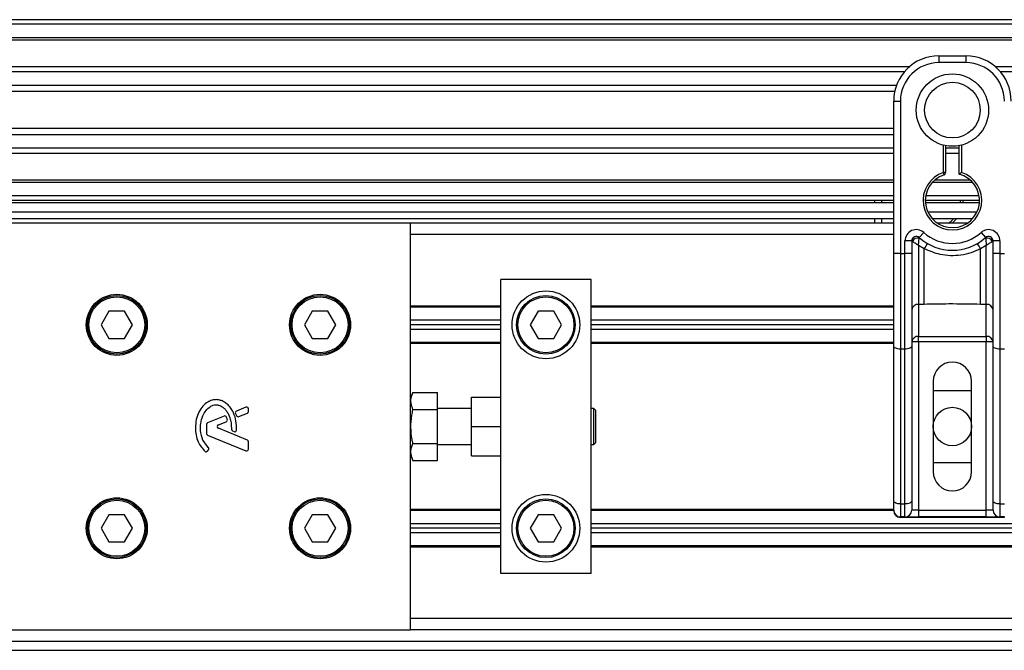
# Model space of a CAD drawing. Header units: millimetres. Extents: x 0 to 420, y 0 to 297.
# Tile 15 of 26: x 89 to 121, y 222 to 242. Entities that reach past the tile are written whole.
import ezdxf

# ---------------------------------------------------------------- set-up
doc = ezdxf.new("R2010")
doc.units = ezdxf.units.MM

msp = doc.modelspace()

# ---------------------------------------------------------------- linework, layer by layer
at = {"color": 7, "linetype": 'Continuous', "lineweight": 25}
for p, q in [((208.2269, 241.5427), (65.3292, 241.5427)), ((208.2269, 241.3998), (65.3292, 241.3998)), ((208.2269, 240.9711), (65.3292, 240.9711)), ((208.2269, 240.8982), (65.3292, 240.8982)), ((118.4871, 240.3995), (118.4871, 240.1852)), ((118.4871, 240.3995), (119.3445, 240.3995)), ((119.3445, 240.1852), (118.4871, 240.1852)), ((119.3445, 240.3995), (119.3445, 240.1852)), ((117.5584, 240.0565), (65.3292, 240.0565)), ((117.3939, 239.8907), (65.3292, 239.8907)), ((153.2828, 240.0565), (120.2733, 240.0565)), ((153.1183, 239.8907), (120.4378, 239.8907)), ((117.146, 239.4637), (65.3292, 239.4637)), ((117.09, 239.2706), (65.3292, 239.2706)), ((117.0582, 238.9705), (117.2725, 238.9705)), ((117.0582, 237.7095), (117.0582, 238.9705)), ((117.2725, 238.9705), (117.2725, 234.1497)), ((117.0582, 238.0988), (65.3292, 238.0988)), ((117.0582, 237.9058), (65.3292, 237.9058)), ((117.0582, 236.802), (117.0582, 237.7095)), ((117.0582, 237.4787), (65.3292, 237.4787)), ((118.63, 236.7105), (118.63, 237.577)), ((118.7015, 237.561), (118.7015, 236.7105)), ((119.1302, 237.4787), (118.7015, 237.4787)), ((119.1302, 236.6569), (119.1302, 237.561)), ((119.2016, 237.577), (119.2016, 236.7105)), ((117.0582, 237.3129), (65.3292, 237.3129)), ((119.1302, 237.3129), (118.7015, 237.3129)), ((117.0582, 234.1497), (117.0582, 236.802)), ((117.0582, 236.4712), (65.3292, 236.4712)), ((119.4813, 236.4712), (118.3504, 236.4712)), ((118.652, 236.6426), (118.63, 236.7105)), ((118.7015, 236.7105), (118.63, 236.7105)), ((117.0582, 236.3984), (65.3292, 236.3984)), ((119.5549, 236.3984), (118.2768, 236.3984)), ((117.0582, 235.9697), (65.3292, 235.9697)), ((117.0582, 235.8268), (65.3292, 235.8268)), ((116.461, 235.7553), (116.461, 235.8268)), ((116.6753, 235.8268), (116.6753, 235.7553)), ((119.7732, 235.8268), (118.0585, 235.8268)), ((119.7612, 235.9697), (118.0704, 235.9697)), ((119.1731, 235.7553), (119.1761, 235.8268)), ((119.2475, 235.8268), (119.2448, 235.7553)), ((117.0582, 235.7553), (65.3292, 235.7553)), ((119.7702, 235.7553), (118.0614, 235.7553)), ((70.3306, 235.4695), (117.0582, 235.4695)), ((70.3306, 235.2552), (117.0582, 235.2552)), ((116.461, 235.1123), (116.461, 235.2552)), ((116.6753, 235.2552), (116.6753, 235.1123)), ((118.1364, 235.4695), (119.6953, 235.4695)), ((118.2768, 235.2552), (119.5549, 235.2552)), ((101.7681, 235.1123), (65.3292, 235.1123)), ((101.7681, 229.3017), (101.7681, 235.1123)), ((117.0582, 235.1123), (101.7681, 235.1123)), ((119.3898, 235.1123), (118.4419, 235.1123)), ((117.0582, 234.755), (101.7681, 234.755)), ((117.8679, 234.6552), (118.0108, 234.8149)), ((119.8209, 234.8149), (119.9638, 234.6552)), ((117.4154, 234.1497), (117.4154, 234.5487)), ((117.6298, 234.5487), (117.4154, 234.5487)), ((117.6298, 234.5487), (117.6298, 234.1497)), ((117.6503, 234.5337), (117.6298, 234.5337)), ((118.0221, 234.3008), (117.8441, 234.4088)), ((117.8441, 234.4088), (117.8441, 232.5438)), ((118.0221, 232.5438), (118.0221, 234.3008)), ((119.9876, 234.4088), (119.8096, 234.3008)), ((119.8096, 232.5438), (119.8096, 234.3008)), ((119.9876, 232.5438), (119.9876, 234.4088)), ((120.2019, 234.5337), (120.1814, 234.5337)), ((120.2019, 234.1497), (120.2019, 234.5487)), ((120.4163, 234.5487), (120.2019, 234.5487)), ((120.4163, 234.5487), (120.4163, 234.1497)), ((117.0582, 231.2207), (117.0582, 234.1497)), ((117.2725, 234.1497), (117.0582, 234.1497)), ((117.2725, 234.1497), (117.2725, 231.1302)), ((117.2725, 234.1497), (117.4154, 234.1497)), ((117.4154, 231.1302), (117.4154, 234.1497)), ((117.6298, 234.1497), (117.4154, 234.1497)), ((117.6298, 234.1497), (117.6298, 231.2207)), ((120.4163, 234.1497), (120.2019, 234.1497)), ((120.2019, 231.2207), (120.2019, 234.1497)), ((120.4163, 234.1497), (120.5592, 234.1497)), ((120.4163, 234.1497), (120.4163, 231.1302)), ((104.6261, 229.0545), (104.6261, 233.3261)), ((107.484, 233.3261), (104.6261, 233.3261)), ((107.484, 224.0377), (107.484, 233.3261)), ((104.6261, 232.4901), (101.7681, 232.4901)), ((104.6261, 232.4544), (101.7681, 232.4544)), ((117.0582, 232.4901), (107.484, 232.4901)), ((117.0582, 232.4544), (107.484, 232.4544)), ((118.0221, 232.5438), (117.8441, 232.5438)), ((117.8441, 232.5438), (117.8441, 231.5321)), ((119.9876, 232.5438), (119.8096, 232.5438)), ((119.9876, 231.5321), (119.9876, 232.5438)), ((92.2323, 232.3258), (91.9847, 231.8971)), ((92.7273, 232.3258), (92.2323, 232.3258)), ((92.9748, 231.8971), (92.7273, 232.3258)), ((98.6627, 232.3258), (98.4151, 231.8971)), ((99.1577, 232.3258), (98.6627, 232.3258)), ((99.4052, 231.8971), (99.1577, 232.3258)), ((105.8075, 232.3258), (105.56, 231.8971)), ((106.3026, 232.3258), (105.8075, 232.3258)), ((106.5501, 231.8971), (106.3026, 232.3258)), ((91.9847, 231.8971), (92.2323, 231.4684)), ((92.7273, 231.4684), (92.9748, 231.8971)), ((98.4151, 231.8971), (98.6627, 231.4684)), ((99.1577, 231.4684), (99.4052, 231.8971)), ((104.6261, 232.04), (101.7681, 232.04)), ((104.6261, 231.8971), (101.7681, 231.8971)), ((105.56, 231.8971), (105.8075, 231.4684)), ((106.3026, 231.4684), (106.5501, 231.8971)), ((117.0582, 232.04), (107.484, 232.04)), ((117.0582, 231.8971), (107.484, 231.8971)), ((92.2323, 231.4684), (92.7273, 231.4684)), ((98.6627, 231.4684), (99.1577, 231.4684)), ((104.6261, 231.7542), (101.7681, 231.7542)), ((105.8075, 231.4684), (106.3026, 231.4684)), ((117.0582, 231.7542), (107.484, 231.7542)), ((117.8441, 231.5321), (119.9876, 231.5321)), ((117.8441, 231.3565), (117.8441, 231.5321)), ((119.9876, 231.5321), (119.9876, 231.3565)), ((104.6261, 231.3398), (101.7681, 231.3398)), ((104.6261, 231.3041), (101.7681, 231.3041)), ((117.0582, 231.3398), (107.484, 231.3398)), ((117.0582, 231.3041), (107.484, 231.3041)), ((117.0582, 226.3271), (117.0582, 231.2207)), ((117.8441, 231.3565), (117.6298, 231.3565)), ((117.6298, 231.2207), (117.6298, 226.3271)), ((117.8441, 231.3565), (117.8441, 226.0383)), ((119.9876, 231.3565), (117.8441, 231.3565)), ((120.2019, 231.3565), (119.9876, 231.3565)), ((119.9876, 226.0383), (119.9876, 231.3565)), ((120.2019, 226.3271), (120.2019, 231.2207)), ((117.4154, 231.1302), (117.2725, 231.1302)), ((117.2725, 231.1302), (117.2725, 226.2365)), ((117.4154, 226.2365), (117.4154, 231.1302)), ((120.5592, 231.1302), (120.4163, 231.1302)), ((120.4163, 231.1302), (120.4163, 226.2365)), ((118.3085, 230.1109), (118.3085, 227.2529)), ((119.5232, 227.2529), (119.5232, 230.1109)), ((101.8479, 229.7544), (101.7681, 229.575)), ((101.8479, 229.7544), (102.6255, 229.7544)), ((102.6255, 229.2182), (102.6255, 229.7544)), ((103.6972, 228.6819), (103.6972, 229.6107)), ((103.6972, 229.6107), (104.6261, 229.6107)), ((118.3085, 229.8251), (119.5232, 229.8251)), ((96.5663, 229.294), (96.2645, 229.1708)), ((101.7681, 228.6819), (101.7681, 229.3017)), ((95.8732, 229.011), (95.3517, 228.7981)), ((96.2336, 229.0953), (96.2628, 229.0273)), ((96.3369, 228.9969), (96.6095, 229.1082)), ((96.6451, 229.1611), (96.6451, 229.2411)), ((101.8479, 229.2182), (102.6255, 229.2182)), ((103.6972, 229.2535), (102.6255, 229.2535)), ((102.6255, 228.1456), (102.6255, 229.2182)), ((104.6261, 228.6819), (104.6261, 229.0545)), ((107.5698, 229.2535), (107.484, 229.2535)), ((107.6269, 229.1963), (107.5698, 229.2535)), ((107.5698, 228.1103), (107.5698, 229.2535)), ((107.6269, 229.1963), (107.6269, 228.1675)), ((95.3162, 228.7452), (95.3162, 228.463)), ((95.695, 228.7348), (95.9414, 228.8354)), ((101.7681, 228.0621), (101.7681, 228.6819)), ((103.6972, 227.7531), (103.6972, 228.6819)), ((103.6972, 228.6819), (104.6261, 228.6819)), ((104.6261, 228.3093), (104.6261, 228.6819)), ((95.3517, 228.4101), (96.5663, 227.9142)), ((96.6095, 228.2556), (95.695, 228.629)), ((96.14, 228.5422), (96.1882, 228.522)), ((96.6451, 227.9671), (96.6451, 228.2027)), ((101.7681, 222.2515), (101.7681, 228.0621)), ((101.8479, 228.1456), (102.6255, 228.1456)), ((102.6255, 227.6094), (102.6255, 228.1456)), ((102.6255, 228.1103), (103.6972, 228.1103)), ((104.6261, 224.0377), (104.6261, 228.3093)), ((107.484, 228.1103), (107.5698, 228.1103)), ((107.5698, 228.1103), (107.6269, 228.1675)), ((95.3488, 227.9047), (95.3796, 227.9416)), ((101.7681, 227.7888), (101.8479, 227.6094)), ((103.6972, 227.7531), (104.6261, 227.7531)), ((101.8479, 227.6094), (102.6255, 227.6094)), ((119.5232, 227.5387), (118.3085, 227.5387)), ((117.0582, 226.0383), (117.0582, 226.3271)), ((117.2725, 226.2365), (117.4154, 226.2365)), ((117.2725, 226.2365), (117.2725, 225.8239)), ((117.4154, 225.8239), (117.4154, 226.2365)), ((117.6298, 226.3271), (117.6298, 226.0383)), ((120.2019, 226.0383), (120.2019, 226.3271)), ((120.4163, 226.2365), (120.5592, 226.2365)), ((120.4163, 226.2365), (120.4163, 225.8239)), ((92.2323, 225.8954), (91.9847, 225.4667)), ((92.7273, 225.8954), (92.2323, 225.8954)), ((92.9748, 225.4667), (92.7273, 225.8954)), ((98.6627, 225.8954), (98.4151, 225.4667)), ((99.1577, 225.8954), (98.6627, 225.8954)), ((99.4052, 225.4667), (99.1577, 225.8954)), ((104.6261, 226.0597), (101.7681, 226.0597)), ((104.6261, 226.024), (101.7681, 226.024)), ((105.8075, 225.8954), (105.56, 225.4667)), ((106.3026, 225.8954), (105.8075, 225.8954)), ((106.5501, 225.4667), (106.3026, 225.8954)), ((117.0582, 226.0597), (107.484, 226.0597)), ((117.0586, 226.024), (107.484, 226.024)), ((117.8441, 226.0383), (117.6298, 226.0383)), ((117.8441, 226.0383), (117.8441, 225.8239)), ((117.8441, 226.0383), (119.9876, 226.0383)), ((119.9876, 225.8239), (119.9876, 226.0383)), ((120.2019, 226.0383), (119.9876, 226.0383)), ((104.6261, 225.6096), (101.7681, 225.6096)), ((136.2616, 225.6096), (107.484, 225.6096)), ((117.4154, 225.8239), (117.2725, 225.8239)), ((117.2738, 225.8239), (117.2738, 225.8059)), ((120.5579, 225.8059), (117.2738, 225.8059)), ((117.4154, 225.8239), (117.8441, 225.8239)), ((119.9876, 225.8239), (117.8441, 225.8239)), ((119.9876, 225.8239), (120.4163, 225.8239)), ((120.5592, 225.8239), (120.4163, 225.8239)), ((120.5579, 225.8239), (120.5579, 225.8059)), ((91.9847, 225.4667), (92.2323, 225.038)), ((92.7273, 225.038), (92.9748, 225.4667)), ((98.4151, 225.4667), (98.6627, 225.038)), ((99.1577, 225.038), (99.4052, 225.4667)), ((104.6261, 225.4667), (101.7681, 225.4667)), ((104.6261, 225.3238), (101.7681, 225.3238)), ((105.56, 225.4667), (105.8075, 225.038)), ((106.3026, 225.038), (106.5501, 225.4667)), ((136.2422, 225.4667), (107.484, 225.4667)), ((136.2616, 225.3238), (107.484, 225.3238)), ((92.2323, 225.038), (92.7273, 225.038)), ((98.6627, 225.038), (99.1577, 225.038)), ((105.8075, 225.038), (106.3026, 225.038)), ((104.6261, 224.9094), (101.7681, 224.9094)), ((104.6261, 224.8737), (101.7681, 224.8737)), ((171.788, 224.9094), (107.484, 224.9094)), ((171.788, 224.8737), (107.484, 224.8737)), ((107.484, 224.0377), (104.6261, 224.0377)), ((171.788, 222.6087), (101.7681, 222.6087)), ((65.3292, 222.2515), (101.7681, 222.2515)), ((171.788, 222.2515), (101.7681, 222.2515)), ((65.3292, 221.8942), (198.6055, 221.8942)), ((65.3292, 221.6085), (204.1883, 221.6085))]:
    msp.add_line(p, q, dxfattribs=at)
at = {"color": 7, "linetype": 'Continuous', "lineweight": 25, "flags": 128}
for points in [[(119.0508, 235.2552), (118.9221, 235.1207), (118.9122, 235.1123)], [(117.2725, 231.1302), (117.2307, 231.1319), (117.1905, 231.137), (117.1534, 231.1454), (117.121, 231.1567), (117.0943, 231.1704), (117.0745, 231.1861), (117.0623, 231.2031), (117.0582, 231.2207)], [(117.6298, 231.2207), (117.6256, 231.2031), (117.6134, 231.1861), (117.5936, 231.1704), (117.567, 231.1567), (117.5345, 231.1454), (117.4974, 231.137), (117.4572, 231.1319), (117.4154, 231.1302)], [(120.4163, 231.1302), (120.3745, 231.1319), (120.3342, 231.137), (120.2972, 231.1454), (120.2647, 231.1567), (120.238, 231.1704), (120.2182, 231.1861), (120.206, 231.2031), (120.2019, 231.2207)], [(117.2725, 226.2365), (117.2307, 226.2382), (117.1905, 226.2434), (117.1534, 226.2517), (117.121, 226.263), (117.0943, 226.2767), (117.0745, 226.2924), (117.0623, 226.3094), (117.0582, 226.3271)], [(117.6298, 226.3271), (117.6256, 226.3094), (117.6134, 226.2924), (117.5936, 226.2767), (117.567, 226.263), (117.5345, 226.2517), (117.4974, 226.2434), (117.4572, 226.2382), (117.4154, 226.2365)], [(120.4163, 226.2365), (120.3745, 226.2382), (120.3342, 226.2434), (120.2972, 226.2517), (120.2647, 226.263), (120.238, 226.2767), (120.2182, 226.2924), (120.206, 226.3094), (120.2019, 226.3271)]]:
    msp.add_lwpolyline(points, dxfattribs=at)
at = {"color": 7, "linetype": 'Continuous', "lineweight": 25}
for centre, radius in [((118.9158, 238.6847), 1.144), ((118.9158, 238.6847), 0.88), ((92.4798, 231.8971), 0.9646), ((92.4798, 231.8971), 0.9288), ((92.4798, 231.8971), 0.886), ((98.9102, 231.8971), 0.9646), ((98.9102, 231.8971), 0.9288), ((98.9102, 231.8971), 0.886), ((106.055, 231.8971), 1.0717), ((106.055, 231.8971), 0.9288), ((106.055, 231.8971), 0.886), ((118.9158, 228.6819), 0.6073), ((106.055, 225.4667), 1.0717), ((92.4798, 225.4667), 0.9646), ((92.4798, 225.4667), 0.9288), ((92.4798, 225.4667), 0.886), ((98.9102, 225.4667), 0.9646), ((98.9102, 225.4667), 0.9288), ((98.9102, 225.4667), 0.886), ((106.055, 225.4667), 0.9288), ((106.055, 225.4667), 0.886)]:
    msp.add_circle(centre, radius, dxfattribs=at)
for centre, radius, start, end in [((118.4871, 238.9705), 1.429, 90, 180), ((118.4871, 238.9705), 1.2146, 90, 180), ((119.3445, 238.9705), 1.429, 0, 90), ((119.3445, 238.9705), 1.2146, 0, 90), ((118.9158, 235.8268), 0.9288, 107.92021, 72.07979), ((118.9158, 235.8268), 0.8574, 107.92021, 75.52249), ((118.63, 236.7105), 0.0714, 287.92021, 0), ((118.3187, 235.8268), 0.8574, 303.55731, 318.18969), ((117.7727, 234.5487), 0.3572, 48.18969, 180), ((120.059, 234.5487), 0.3572, 0, 131.81031), ((117.7727, 234.5487), 0.1429, 48.18969, 180), ((117.7727, 234.5487), 0.1429, 48.19069, 179.99948), ((117.8171, 234.452), 0.1857, 75.20753, 153.90631), ((118.9158, 235.8268), 1.5719, 228.18969, 311.81031), ((118.9158, 235.8268), 1.3575, 228.18969, 311.81031), ((120.059, 234.5487), 0.1429, 0, 131.81031), ((120.059, 234.5487), 0.1429, 0.00052, 131.80931), ((120.0146, 234.452), 0.1857, 26.09369, 104.79247), ((118.9092, 233.8417), 0.9988, 141.32705, 152.63541), ((118.9225, 233.8417), 0.9988, 27.36459, 38.67295), ((117.8265, 232.3467), 0.1979, 84.88893, 173.75645), ((120.0052, 232.3467), 0.1979, 6.24355, 95.11107), ((117.8265, 231.335), 0.1979, 84.88893, 173.75645), ((120.0052, 231.335), 0.1979, 6.24355, 95.11107), ((118.9158, 230.1109), 0.6073, 0, 180), ((96.5879, 229.2411), 0.0572, 0, 112.20926), ((95.8948, 228.9581), 0.0572, 22.3787, 112.20929), ((96.2861, 229.1179), 0.0572, 112.20926, 203.24584), ((96.3153, 229.0498), 0.0572, 203.24584, 292.20927), ((96.5879, 229.1611), 0.0572, 292.20927, 0), ((95.3733, 228.7452), 0.0572, 112.20929, 180), ((95.7166, 228.6819), 0.0572, 112.20926, 247.79071), ((95.9198, 228.8883), 0.0572, 292.20926, 16.93498), ((95.3733, 228.463), 0.0572, 180, 247.79071), ((96.1621, 228.5949), 0.0572, 180.035, 247.29049), ((96.2103, 228.5748), 0.0572, 247.29049, 356.67135), ((96.5879, 228.2027), 0.0572, 0, 67.79071), ((95.3049, 227.9414), 0.0572, 228.8059, 320.16689), ((95.3357, 227.9783), 0.0572, 320.16689, 48.97709), ((96.5879, 227.9671), 0.0572, 247.79071, 0), ((118.9158, 227.2529), 0.6073, 180, 0), ((117.2725, 226.0383), 0.2143, 180, 270), ((117.4154, 226.0383), 0.2143, 270, 0), ((120.4163, 226.0383), 0.2143, 180, 270)]:
    msp.add_arc(centre, radius, start, end, dxfattribs=at)
msp.add_ellipse((117.2738, 226.0202), major_axis=(0.1516, -0.1516), ratio=0.9999746, start_param=3.9270289, end_param=5.4977491, dxfattribs=at)
for points, knots in [([(119.1302, 236.6569), (119.1308, 236.6574), (119.1319, 236.6583), (119.1407, 236.665), (119.1541, 236.6752), (119.1733, 236.6897), (119.19, 236.7021), (119.2, 236.7094), (119.2015, 236.7104), (119.2016, 236.7105)], [0, 0, 0, 0, 0.1619499, 0.3233619, 0.4972773, 0.7062892, 0.9573608, 0.9948044, 1, 1, 1, 1]), ([(117.8441, 234.4088), (117.8441, 234.4092), (117.8442, 234.41), (117.8442, 234.4112), (117.8443, 234.4127), (117.8444, 234.4149), (117.8446, 234.4183), (117.8449, 234.4236), (117.8454, 234.4318), (117.8463, 234.4449), (117.8477, 234.4665), (117.8509, 234.5081), (117.8548, 234.5492), (117.86, 234.5968), (117.8626, 234.6167), (117.8645, 234.6316)], [0, 0, 0, 0, 0.00426596, 0.00889009, 0.01380627, 0.02144646, 0.0333306, 0.05185022, 0.08082575, 0.12657636, 0.20045088, 0.32751798, 0.61268516, 0.71115998, 1, 1, 1, 1]), ([(117.8679, 234.6552), (117.8679, 234.655), (117.8677, 234.6544), (117.8667, 234.6477), (117.8652, 234.6367), (117.8645, 234.6316)], [0, 0, 0, 0, 0.1978945, 0.6297578, 1, 1, 1, 1]), ([(119.9638, 234.6552), (119.9639, 234.6546), (119.9641, 234.6535), (119.9654, 234.6448), (119.9667, 234.6355), (119.9672, 234.6316)], [0, 0, 0, 0, 0.3358482, 0.722383, 1, 1, 1, 1]), ([(119.9672, 234.6316), (119.9691, 234.6167), (119.9716, 234.5968), (119.9768, 234.5492), (119.9807, 234.5081), (119.9839, 234.4665), (119.9854, 234.4449), (119.9862, 234.4318), (119.9867, 234.4236), (119.987, 234.4183), (119.9872, 234.4149), (119.9874, 234.4127), (119.9874, 234.4112), (119.9875, 234.41), (119.9876, 234.4092), (119.9876, 234.4088)], [0, 0, 0, 0, 0.28884, 0.3873148, 0.672482, 0.7995491, 0.8734236, 0.9191742, 0.9481498, 0.9666694, 0.9785535, 0.9861937, 0.9911099, 0.995734, 1, 1, 1, 1]), ([(117.6503, 234.5337), (117.6459, 234.5369), (117.6365, 234.5438), (117.6306, 234.5481), (117.63, 234.5485), (117.6298, 234.5487)], [0, 0, 0, 0, 0.3727547, 0.8035537, 1, 1, 1, 1]), ([(117.8441, 234.4088), (117.8438, 234.409), (117.8433, 234.4093), (117.8424, 234.4098), (117.8415, 234.4104), (117.8401, 234.4113), (117.838, 234.4126), (117.8348, 234.4146), (117.8298, 234.4176), (117.8222, 234.4223), (117.8102, 234.4297), (117.7911, 234.4416), (117.7557, 234.4638), (117.7211, 234.4859), (117.6805, 234.5127), (117.6632, 234.5247), (117.6503, 234.5337)], [0, 0, 0, 0, 0.0041906, 0.0068565, 0.010501, 0.0160828, 0.0246331, 0.0377369, 0.0578443, 0.0887963, 0.1368222, 0.212883, 0.3405739, 0.6117157, 0.7098737, 1, 1, 1, 1]), ([(119.8096, 234.3008), (119.7108, 234.2557), (119.5105, 234.1643), (119.1876, 234.0918), (118.8555, 234.0734), (118.4557, 234.117), (118.1871, 234.2308), (118.0221, 234.3008)], [0, 0, 0, 0, 0.1753478, 0.3555794, 0.5310184, 0.7118811, 1, 1, 1, 1]), ([(120.1814, 234.5337), (120.1684, 234.5247), (120.1511, 234.5127), (120.1106, 234.4859), (120.076, 234.4638), (120.0406, 234.4416), (120.0214, 234.4297), (120.0095, 234.4223), (120.0019, 234.4176), (119.9969, 234.4146), (119.9937, 234.4126), (119.9915, 234.4113), (119.9902, 234.4104), (119.9892, 234.4098), (119.9884, 234.4093), (119.9879, 234.409), (119.9876, 234.4088)], [0, 0, 0, 0, 0.2901263, 0.3882843, 0.6594261, 0.787117, 0.8631778, 0.9112037, 0.9421557, 0.9622631, 0.9753669, 0.9839172, 0.989499, 0.9931435, 0.9958094, 1, 1, 1, 1]), ([(120.2019, 234.5487), (120.2014, 234.5483), (120.2003, 234.5475), (120.1928, 234.542), (120.1847, 234.5362), (120.1814, 234.5337)], [0, 0, 0, 0, 0.3336844, 0.7201517, 1, 1, 1, 1]), ([(119.8096, 232.5438), (119.4757, 232.5502), (118.8798, 232.5618), (118.2841, 232.5493), (118.0221, 232.5438)], [0, 0, 0, 0, 0.5602827, 1, 1, 1, 1]), ([(101.8479, 229.2182), (101.8229, 229.2851), (101.7723, 229.4212), (101.7875, 229.603), (101.8314, 229.7131), (101.8479, 229.7544)], [0, 0, 0, 0, 0.37729563, 0.76615575, 1, 1, 1, 1]), ([(96.2674, 228.5714), (96.2666, 228.6699), (96.2652, 228.8556), (96.1846, 229.1073), (96.0732, 229.2932), (95.9522, 229.4101), (95.8441, 229.4801), (95.7549, 229.5147), (95.6824, 229.5289), (95.6001, 229.5345), (95.4872, 229.5188), (95.337, 229.4531), (95.1893, 229.3272), (95.0653, 229.1375), (94.9809, 228.9018), (94.9707, 228.7288), (94.9653, 228.638)], [0, 0, 0, 0, 0.1173532, 0.2214132, 0.3124081, 0.3742876, 0.4213099, 0.4659831, 0.4878368, 0.509614, 0.5646082, 0.6224153, 0.7039898, 0.7931926, 0.8914433, 1, 1, 1, 1]), ([(95.3732, 228.0214), (95.3103, 228.0959), (95.1794, 228.2506), (95.1231, 228.5288), (95.1292, 228.7874), (95.1827, 229.0073), (95.2875, 229.1902), (95.4088, 229.3016), (95.5224, 229.3555), (95.6038, 229.3702), (95.6653, 229.366), (95.7309, 229.351), (95.808, 229.315), (95.8898, 229.2474), (95.9559, 229.1648), (96.0168, 229.0685), (96.0662, 228.9449), (96.0997, 228.7849), (96.1031, 228.6624), (96.1049, 228.5949)], [0, 0, 0, 0, 0.1089846, 0.2264307, 0.3101322, 0.4019204, 0.479438, 0.5456937, 0.5848024, 0.6205782, 0.6379505, 0.654319, 0.6966016, 0.7328168, 0.7736417, 0.8159142, 0.8614551, 0.9236094, 1, 1, 1, 1]), ([(95.9745, 228.905), (95.9699, 228.9191), (95.9619, 228.9444), (95.952, 228.969), (95.9477, 228.9799)], [0, 0, 0, 0, 0.5581387, 1, 1, 1, 1]), ([(101.8479, 228.1456), (101.8387, 228.1892), (101.8038, 228.3554), (101.7726, 228.6543), (101.797, 228.9712), (101.8355, 229.1579), (101.8479, 229.2182)], [0, 0, 0, 0, 0.1234547, 0.4713436, 0.829407, 1, 1, 1, 1]), ([(94.9653, 228.638), (94.9699, 228.5632), (94.9793, 228.4113), (95.058, 228.1444), (95.188, 227.9916), (95.2673, 227.8983)], [0, 0, 0, 0, 0.2744297, 0.55715603, 1, 1, 1, 1]), ([(101.8479, 227.6094), (101.8229, 227.6763), (101.7723, 227.8124), (101.7875, 227.9943), (101.8314, 228.1043), (101.8479, 228.1456)], [0, 0, 0, 0, 0.3772956, 0.7661558, 1, 1, 1, 1])]:
    msp.add_open_spline(points, degree=3, knots=knots, dxfattribs=at)

doc.saveas('drawing.dxf')
